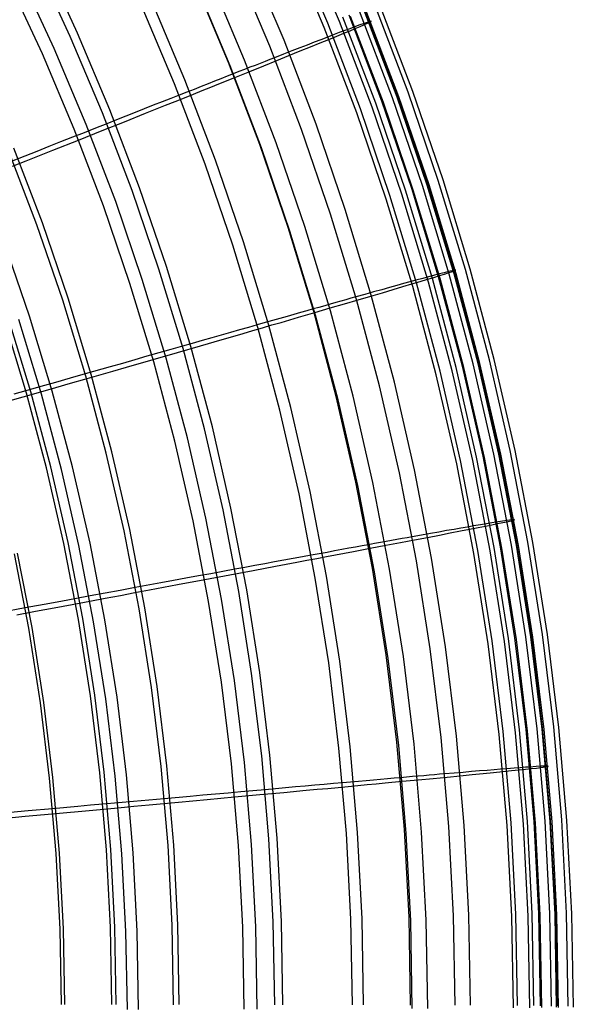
# Model space of a CAD drawing. Header units: millimetres. Extents: x 20498 to 21098, y 1199 to 1799.
# Tile 100 of 110: x 21036 to 21097, y 1499 to 1609. Entities that reach past the tile are written whole.
import ezdxf

# ---------------------------------------------------------------- set-up
doc = ezdxf.new("R2010")
doc.units = ezdxf.units.MM
doc.layers.add('Rico Pouf Ferm Living', color=7, linetype='Continuous', true_color=0x000000)

msp = doc.modelspace()

# ---------------------------------------------------------------- linework, layer by layer
at = {"layer": 'Rico Pouf Ferm Living'}
for p, q in [((21070.04, 1608.54, 120.74), (21066.09, 1617.92, 120.75)), ((21071.34, 1608.75, 268.53), (21067.36, 1618.18, 268.55)), ((21069.64, 1608.07, 268.15), (21065.69, 1617.44, 268.16)), ((21042.18, 1607.45, 67.84), (21038.27, 1615.87, 67.85)), ((21065.18, 1606.64, 93.45), (21061.29, 1615.86, 93.46)), ((21041.35, 1607.08, 69.58), (21037.46, 1615.48, 69.6)), ((21063.59, 1606, 94.23), (21059.72, 1615.16, 94.24)), ((21038.25, 1605.14, 344.44), (21034.42, 1613.42, 344.45)), ((21039.58, 1605.73, 345.69), (21035.73, 1614.05, 345.71)), ((21060.78, 1604.43, 311.22), (21056.96, 1613.49, 311.24)), ((21058.99, 1604.17, 84.23), (21055.19, 1613.18, 84.24)), ((21059.19, 1603.79, 310.46), (21055.39, 1612.8, 310.47)), ((21052.98, 1601.78, 76.13), (21049.27, 1610.57, 76.15)), ((21054.14, 1602.24, 74.65), (21050.41, 1611.08, 74.67)), ((21077.83, 1600.48, 141.08), (21074.14, 1610.14, 141.1)), ((21079, 1600.87, 160.49), (21075.3, 1610.57, 160.51)), ((21079.53, 1600.94, 220.26), (21075.83, 1610.66, 220.27)), ((21075.4, 1599.64, 120.37), (21071.74, 1609.22, 120.38)), ((21076.09, 1599.85, 141.26), (21072.42, 1609.45, 141.28)), ((21076.24, 1599.7, 245.72), (21072.58, 1609.3, 245.73)), ((21077.25, 1600.23, 160.59), (21073.57, 1609.87, 160.6)), ((21077.78, 1600.31, 220.19), (21074.1, 1609.96, 220.2)), ((21077.98, 1600.33, 245.94), (21074.3, 1609.99, 245.96)), ((21073.27, 1598.57, 268.13), (21069.64, 1608.07, 268.15)), ((21073.68, 1599.02, 120.72), (21070.04, 1608.54, 120.74)), ((21074.99, 1599.2, 268.52), (21071.34, 1608.75, 268.53)), ((21072.5, 1607.93, 136.09), (21071.96, 1607.73, 130.96)), ((21072.96, 1608.11, 141.28), (21072.5, 1607.93, 136.09)), ((21072.53, 1607.71, 251.39), (21073.12, 1607.95, 245.73)), ((21073.63, 1608.35, 150.92), (21072.96, 1608.11, 141.28)), ((21073.12, 1607.95, 245.73), (21073.66, 1608.18, 239.36)), ((21074.11, 1608.52, 160.6), (21073.63, 1608.35, 150.92)), ((21073.66, 1608.18, 239.36), (21074.08, 1608.36, 232.99)), ((21074.08, 1608.36, 232.99), (21074.64, 1608.61, 220.2)), ((21074.87, 1608.76, 189.93), (21074.11, 1608.52, 160.6)), ((21074.64, 1608.61, 220.2), (21074.9, 1608.74, 205.42)), ((21074.9, 1608.74, 205.42), (21074.87, 1608.76, 189.93)), ((21044.94, 1598.56, 69.57), (21041.35, 1607.08, 69.58)), ((21045.78, 1598.9, 67.82), (21042.18, 1607.45, 67.84)), ((21069.94, 1606.96, 116.92), (21069.26, 1606.7, 113.25)), ((21070.58, 1607.2, 120.73), (21069.94, 1606.96, 116.92)), ((21070.17, 1606.74, 268.15), (21071.06, 1607.11, 262.54)), ((21071.33, 1607.49, 125.85), (21070.58, 1607.2, 120.73)), ((21071.06, 1607.11, 262.54), (21071.85, 1607.43, 256.98)), ((21071.96, 1607.73, 130.96), (21071.33, 1607.49, 125.85)), ((21071.85, 1607.43, 256.98), (21072.53, 1607.71, 251.39)), ((21043.15, 1597.28, 345.68), (21039.58, 1605.73, 345.69)), ((21067.13, 1596.71, 94.21), (21063.59, 1606, 94.23)), ((21068.74, 1597.29, 93.43), (21065.18, 1606.64, 93.45)), ((21066.92, 1605.79, 103.12), (21066.04, 1605.45, 100.02)), ((21067.75, 1606.11, 106.36), (21066.92, 1605.79, 103.12)), ((21066.99, 1605.45, 284.6), (21068.14, 1605.92, 279.15)), ((21068.53, 1606.42, 109.73), (21067.75, 1606.11, 106.36)), ((21068.14, 1605.92, 279.15), (21069.21, 1606.35, 273.65)), ((21069.26, 1606.7, 113.25), (21068.53, 1606.42, 109.73)), ((21069.21, 1606.35, 273.65), (21070.17, 1606.74, 268.15)), ((21041.8, 1596.74, 344.43), (21038.25, 1605.14, 344.44)), ((21064.11, 1604.7, 94.23), (21063.59, 1604.5, 92.86)), ((21065.1, 1605.08, 97.06), (21064.11, 1604.7, 94.23)), ((21064.37, 1604.39, 295.31), (21065.73, 1604.94, 290)), ((21066.04, 1605.45, 100.02), (21065.1, 1605.08, 97.06)), ((21065.73, 1604.94, 290), (21066.99, 1605.45, 284.6)), ((21062.48, 1595.04, 84.21), (21058.99, 1604.17, 84.23)), ((21062.67, 1594.66, 310.44), (21059.19, 1603.79, 310.46)), ((21061.37, 1603.63, 87.74), (21060.77, 1603.39, 86.54)), ((21064.29, 1595.24, 311.21), (21060.78, 1604.43, 311.22)), ((21061.36, 1603.18, 305.56), (21062.92, 1603.8, 300.51)), ((21061.95, 1603.85, 88.97), (21061.37, 1603.63, 87.74)), ((21062.51, 1604.07, 90.24), (21061.95, 1603.85, 88.97)), ((21063.06, 1604.29, 91.53), (21062.51, 1604.07, 90.24)), ((21062.92, 1603.8, 300.51), (21064.37, 1604.39, 295.31)), ((21063.59, 1604.5, 92.86), (21063.06, 1604.29, 91.53)), ((21057.93, 1601.8, 315.17), (21059.7, 1602.51, 310.46)), ((21058.84, 1602.63, 83.12), (21058.15, 1602.36, 82.04)), ((21059.5, 1602.89, 84.23), (21058.84, 1602.63, 83.12)), ((21060.15, 1603.15, 85.37), (21059.5, 1602.89, 84.23)), ((21059.7, 1602.51, 310.46), (21061.36, 1603.18, 305.56)), ((21060.77, 1603.39, 86.54), (21060.15, 1603.15, 85.37)), ((21056.38, 1592.85, 76.12), (21052.98, 1601.78, 76.13)), ((21057.56, 1593.28, 74.64), (21054.14, 1602.24, 74.65)), ((21055.94, 1601.5, 78.97), (21055.15, 1601.18, 78)), ((21056.71, 1601.8, 79.96), (21055.94, 1601.5, 78.97)), ((21056.06, 1601.05, 319.71), (21057.01, 1601.43, 317.46)), ((21057.44, 1602.09, 80.99), (21056.71, 1601.8, 79.96)), ((21057.01, 1601.43, 317.46), (21057.93, 1601.8, 315.17)), ((21058.15, 1602.36, 82.04), (21057.44, 1602.09, 80.99)), ((21053.48, 1600.53, 76.13), (21052.55, 1600.16, 75.19)), ((21053.03, 1599.84, 326.24), (21054.07, 1600.25, 324.1)), ((21054.33, 1600.86, 77.05), (21053.48, 1600.53, 76.13)), ((21054.07, 1600.25, 324.1), (21055.08, 1600.66, 321.92)), ((21055.15, 1601.18, 78), (21054.33, 1600.86, 77.05)), ((21055.08, 1600.66, 321.92), (21056.06, 1601.05, 319.71)), ((21080.59, 1590.47, 160.57), (21077.25, 1600.23, 160.59)), ((21081.13, 1590.53, 220.17), (21077.78, 1600.31, 220.19)), ((21081.18, 1590.7, 141.06), (21077.83, 1600.48, 141.08)), ((21081.33, 1590.54, 245.92), (21077.98, 1600.33, 245.94)), ((21082.36, 1591.04, 160.47), (21079, 1600.87, 160.49)), ((21082.9, 1591.1, 220.24), (21079.53, 1600.94, 220.26)), ((21050.61, 1599.4, 73.42), (21049.61, 1599, 72.58)), ((21051.59, 1599.78, 74.29), (21050.61, 1599.4, 73.42)), ((21050.87, 1598.97, 330.44), (21051.97, 1599.41, 328.36)), ((21052.55, 1600.16, 75.19), (21051.59, 1599.78, 74.29)), ((21051.97, 1599.41, 328.36), (21053.03, 1599.84, 326.24)), ((21078.3, 1589.52, 268.5), (21074.99, 1599.2, 268.52)), ((21078.72, 1589.95, 120.35), (21075.4, 1599.64, 120.37)), ((21079.41, 1590.13, 141.25), (21076.09, 1599.85, 141.26)), ((21079.57, 1589.97, 245.7), (21076.24, 1599.7, 245.72)), ((21048.24, 1589.92, 69.56), (21044.94, 1598.56, 69.57)), ((21049.09, 1590.23, 67.81), (21045.78, 1598.9, 67.82)), ((21047.55, 1598.19, 71.01), (21046.5, 1597.77, 70.28)), ((21047.39, 1597.58, 336.55), (21049.74, 1598.52, 332.5)), ((21048.59, 1598.6, 71.78), (21047.55, 1598.19, 71.01)), ((21049.61, 1599, 72.58), (21048.59, 1598.6, 71.78)), ((21049.74, 1598.52, 332.5), (21050.87, 1598.97, 330.44)), ((21076.56, 1588.95, 268.12), (21073.27, 1598.57, 268.13)), ((21076.97, 1589.38, 120.71), (21073.68, 1599.02, 120.72)), ((21046.42, 1588.7, 345.67), (21043.15, 1597.28, 345.68)), ((21045.43, 1597.35, 69.57), (21044.17, 1596.86, 68.78)), ((21044.9, 1596.59, 340.52), (21047.39, 1597.58, 336.55)), ((21046.5, 1597.77, 70.28), (21045.43, 1597.35, 69.57)), ((21071.98, 1587.82, 93.42), (21068.74, 1597.29, 93.43)), ((21041.6, 1595.84, 67.31), (21040.29, 1595.32, 66.62)), ((21042.9, 1596.35, 68.03), (21041.6, 1595.84, 67.31)), ((21045.05, 1588.21, 344.41), (21041.8, 1596.74, 344.43)), ((21042.28, 1595.54, 344.43), (21044.9, 1596.59, 340.52)), ((21044.17, 1596.86, 68.78), (21042.9, 1596.35, 68.03)), ((21070.36, 1587.3, 94.2), (21067.13, 1596.71, 94.21)), ((21038.96, 1594.8, 65.96), (21037.63, 1594.27, 65.32)), ((21040.29, 1595.32, 66.62), (21038.96, 1594.8, 65.96)), ((21039.41, 1594.4, 348.43), (21042.28, 1595.54, 344.43)), ((21065.64, 1585.8, 84.2), (21062.48, 1595.04, 84.21)), ((21067.48, 1585.93, 311.19), (21064.29, 1595.24, 311.21)), ((21037.65, 1586.1, 64.13), (21034.49, 1594.38, 64.14)), ((21037.63, 1594.27, 65.32), (21034.95, 1593.22, 64.14)), ((21038.25, 1586.32, 62.25), (21035.08, 1594.62, 62.26)), ((21036.45, 1593.22, 352.27), (21037.94, 1593.81, 350.37)), ((21037.94, 1593.81, 350.37), (21039.41, 1594.4, 348.43)), ((21065.84, 1585.41, 310.43), (21062.67, 1594.66, 310.44)), ((21034.93, 1592.61, 354.13), (21036.45, 1593.22, 352.27)), ((21059.48, 1583.82, 76.1), (21056.38, 1592.85, 76.12)), ((21060.66, 1584.21, 74.62), (21057.56, 1593.28, 74.64)), ((21083.59, 1580.6, 160.55), (21080.59, 1590.47, 160.57)), ((21084.14, 1580.64, 220.15), (21081.13, 1590.53, 220.17)), ((21084.18, 1580.81, 141.05), (21081.18, 1590.7, 141.06)), ((21084.34, 1580.65, 245.91), (21081.33, 1590.54, 245.92)), ((21085.38, 1581.11, 160.46), (21082.36, 1591.04, 160.47)), ((21085.93, 1581.15, 220.23), (21082.9, 1591.1, 220.24)), ((21051.24, 1581.17, 69.54), (21048.24, 1589.92, 69.56)), ((21052.1, 1581.45, 67.79), (21049.09, 1590.23, 67.81)), ((21079.94, 1579.64, 120.69), (21076.97, 1589.38, 120.71)), ((21081.27, 1579.73, 268.48), (21078.3, 1589.52, 268.5)), ((21081.7, 1580.14, 120.33), (21078.72, 1589.95, 120.35)), ((21082.4, 1580.3, 141.23), (21079.41, 1590.13, 141.25)), ((21082.56, 1580.14, 245.69), (21079.57, 1589.97, 245.7)), ((21048.01, 1579.58, 344.4), (21045.05, 1588.21, 344.41)), ((21049.39, 1580.02, 345.65), (21046.42, 1588.7, 345.67)), ((21079.52, 1579.23, 268.1), (21076.56, 1588.95, 268.12)), ((21073.25, 1577.78, 94.18), (21070.36, 1587.3, 94.2)), ((21074.89, 1578.25, 93.4), (21071.98, 1587.82, 93.42)), ((21040.52, 1577.72, 64.11), (21037.65, 1586.1, 64.13)), ((21041.12, 1577.92, 62.23), (21038.25, 1586.32, 62.25)), ((21068.49, 1576.44, 84.18), (21065.64, 1585.8, 84.2)), ((21068.68, 1576.05, 310.41), (21065.84, 1585.41, 310.43)), ((21070.34, 1576.52, 311.18), (21067.48, 1585.93, 311.19)), ((21036.83, 1575.94, 360.97), (21034, 1584.18, 360.98)), ((21062.25, 1574.68, 76.09), (21059.48, 1583.82, 76.1)), ((21063.45, 1575.03, 74.61), (21060.66, 1584.21, 74.62)), ((21053.93, 1572.32, 69.53), (21051.24, 1581.17, 69.54)), ((21054.8, 1572.57, 67.78), (21052.1, 1581.45, 67.79)), ((21082.32, 1580.6, 141.23), (21081.84, 1580.47, 136.05)), ((21083.01, 1580.77, 150.87), (21082.32, 1580.6, 141.23)), ((21082.48, 1580.44, 245.69), (21083.04, 1580.61, 239.32)), ((21083.51, 1580.9, 160.55), (21083.01, 1580.77, 150.87)), ((21083.04, 1580.61, 239.32), (21083.48, 1580.75, 232.95)), ((21083.48, 1580.75, 232.95), (21084.05, 1580.94, 220.15)), ((21084.29, 1581.06, 189.88), (21083.51, 1580.9, 160.55)), ((21086.25, 1570.63, 160.54), (21083.59, 1580.6, 160.55)), ((21084.05, 1580.94, 220.15), (21084.32, 1581.04, 205.37)), ((21086.8, 1570.65, 220.14), (21084.14, 1580.64, 220.15)), ((21086.85, 1570.82, 141.03), (21084.18, 1580.81, 141.05)), ((21084.32, 1581.04, 205.37), (21084.29, 1581.06, 189.88)), ((21087, 1570.65, 245.89), (21084.34, 1580.65, 245.91)), ((21088.05, 1571.08, 160.44), (21085.38, 1581.11, 160.46)), ((21088.6, 1571.1, 220.21), (21085.93, 1581.15, 220.23)), ((21050.66, 1570.85, 344.38), (21048.01, 1579.58, 344.4)), ((21052.06, 1571.25, 345.64), (21049.39, 1580.02, 345.65)), ((21078.49, 1579.56, 113.21), (21077.74, 1579.35, 109.69)), ((21078.43, 1579.22, 273.61), (21079.43, 1579.52, 268.1)), ((21079.2, 1579.75, 116.88), (21078.49, 1579.56, 113.21)), ((21079.85, 1579.93, 120.69), (21079.2, 1579.75, 116.88)), ((21079.43, 1579.52, 268.1), (21080.35, 1579.79, 262.5)), ((21080.63, 1580.14, 125.81), (21079.85, 1579.93, 120.69)), ((21082.56, 1569.79, 120.67), (21079.94, 1579.64, 120.69)), ((21080.35, 1579.79, 262.5), (21081.16, 1580.04, 256.93)), ((21081.29, 1580.32, 130.92), (21080.63, 1580.14, 125.81)), ((21081.16, 1580.04, 256.93), (21081.87, 1580.25, 251.35)), ((21083.91, 1569.84, 268.47), (21081.27, 1579.73, 268.48)), ((21081.84, 1580.47, 136.05), (21081.29, 1580.32, 130.92)), ((21084.34, 1570.23, 120.32), (21081.7, 1580.14, 120.33)), ((21081.87, 1580.25, 251.35), (21082.48, 1580.44, 245.69)), ((21085.05, 1570.37, 141.21), (21082.4, 1580.3, 141.23)), ((21085.21, 1570.21, 245.67), (21082.56, 1580.14, 245.69)), ((21074.19, 1578.36, 97.01), (21073.17, 1578.07, 94.18)), ((21075.16, 1578.63, 99.97), (21074.19, 1578.36, 97.01)), ((21074.84, 1578.16, 289.96), (21076.14, 1578.54, 284.56)), ((21076.07, 1578.88, 103.07), (21075.16, 1578.63, 99.97)), ((21076.93, 1579.12, 106.31), (21076.07, 1578.88, 103.07)), ((21076.14, 1578.54, 284.56), (21077.33, 1578.9, 279.1)), ((21077.74, 1579.35, 109.69), (21076.93, 1579.12, 106.31)), ((21077.33, 1578.9, 279.1), (21078.43, 1579.22, 273.61)), ((21082.13, 1569.4, 268.08), (21079.52, 1579.23, 268.1)), ((21043.09, 1569.24, 64.1), (21040.52, 1577.72, 64.11)), ((21043.7, 1569.42, 62.22), (21041.12, 1577.92, 62.23)), ((21070.33, 1577.27, 87.69), (21069.71, 1577.09, 86.49)), ((21070.32, 1576.84, 305.52), (21071.93, 1577.31, 300.46)), ((21070.93, 1577.44, 88.93), (21070.33, 1577.27, 87.69)), ((21071.52, 1577.6, 90.19), (21070.93, 1577.44, 88.93)), ((21072.08, 1577.76, 91.49), (21071.52, 1577.6, 90.19)), ((21071.93, 1577.31, 300.46), (21073.43, 1577.75, 295.27)), ((21072.63, 1577.92, 92.82), (21072.08, 1577.76, 91.49)), ((21073.17, 1578.07, 94.18), (21072.63, 1577.92, 92.82)), ((21075.81, 1568.17, 94.17), (21073.25, 1577.78, 94.18)), ((21073.43, 1577.75, 295.27), (21074.84, 1578.16, 289.96)), ((21077.47, 1568.58, 93.38), (21074.89, 1578.25, 93.4)), ((21066.27, 1576.12, 80.94), (21065.51, 1575.91, 79.92)), ((21067.01, 1576.33, 81.99), (21066.27, 1576.12, 80.94)), ((21066.78, 1575.81, 315.12), (21068.6, 1576.34, 310.41)), ((21067.72, 1576.53, 83.07), (21067.01, 1576.33, 81.99)), ((21068.41, 1576.73, 84.18), (21067.72, 1576.53, 83.07)), ((21069.07, 1576.91, 85.32), (21068.41, 1576.73, 84.18)), ((21071, 1567, 84.17), (21068.49, 1576.44, 84.18)), ((21068.6, 1576.34, 310.41), (21070.32, 1576.84, 305.52)), ((21069.71, 1577.09, 86.49), (21069.07, 1576.91, 85.32)), ((21072.87, 1567.02, 311.16), (21070.34, 1576.52, 311.18)), ((21036.49, 1567.37, 61.74), (21033.98, 1575.61, 61.75)), ((21036.96, 1567.5, 59.81), (21034.44, 1575.77, 59.82)), ((21038.15, 1567.25, 359.48), (21035.62, 1575.55, 359.5)), ((21039.36, 1567.6, 360.95), (21036.83, 1575.94, 360.97)), ((21063.06, 1575.21, 77.01), (21062.17, 1574.96, 76.09)), ((21063.9, 1575.45, 77.95), (21063.06, 1575.21, 77.01)), ((21065.92, 1565.76, 74.59), (21063.45, 1575.03, 74.61)), ((21063.83, 1574.95, 321.88), (21064.84, 1575.24, 319.66)), ((21064.72, 1575.68, 78.92), (21063.9, 1575.45, 77.95)), ((21065.51, 1575.91, 79.92), (21064.72, 1575.68, 78.92)), ((21064.84, 1575.24, 319.66), (21065.82, 1575.53, 317.41)), ((21065.82, 1575.53, 317.41), (21066.78, 1575.81, 315.12)), ((21071.2, 1566.61, 310.4), (21068.68, 1576.05, 310.41)), ((21059.21, 1574.12, 73.37), (21058.18, 1573.82, 72.54)), ((21060.22, 1574.4, 74.24), (21059.21, 1574.12, 73.37)), ((21059.47, 1573.68, 330.4), (21060.61, 1574.01, 328.31)), ((21061.21, 1574.68, 75.15), (21060.22, 1574.4, 74.24)), ((21060.61, 1574.01, 328.31), (21061.71, 1574.33, 326.2)), ((21062.17, 1574.96, 76.09), (21061.21, 1574.68, 75.15)), ((21061.71, 1574.33, 326.2), (21062.78, 1574.64, 324.06)), ((21064.71, 1565.46, 76.07), (21062.25, 1574.68, 76.09)), ((21062.78, 1574.64, 324.06), (21063.83, 1574.95, 321.88)), ((21054.96, 1572.9, 70.23), (21053.85, 1572.59, 69.53)), ((21056.05, 1573.22, 70.97), (21054.96, 1572.9, 70.23)), ((21055.87, 1572.64, 336.51), (21058.3, 1573.35, 332.46)), ((21057.12, 1573.52, 71.74), (21056.05, 1573.22, 70.97)), ((21058.18, 1573.82, 72.54), (21057.12, 1573.52, 71.74)), ((21058.3, 1573.35, 332.46), (21059.47, 1573.68, 330.4)), ((21051.23, 1571.84, 67.99), (21049.89, 1571.46, 67.27)), ((21050.59, 1571.11, 344.38), (21053.3, 1571.9, 340.48)), ((21052.55, 1572.22, 68.74), (21051.23, 1571.84, 67.99)), ((21053.85, 1572.59, 69.53), (21052.55, 1572.22, 68.74)), ((21053.3, 1571.9, 340.48), (21055.87, 1572.64, 336.51)), ((21056.31, 1563.38, 69.51), (21053.93, 1572.32, 69.53)), ((21057.19, 1563.61, 67.76), (21054.8, 1572.57, 67.78)), ((21047.17, 1570.68, 65.92), (21045.79, 1570.29, 65.28)), ((21048.54, 1571.07, 66.58), (21047.17, 1570.68, 65.92)), ((21047.62, 1570.26, 348.39), (21050.59, 1571.11, 344.38)), ((21049.89, 1571.46, 67.27), (21048.54, 1571.07, 66.58)), ((21053.01, 1562.03, 344.37), (21050.66, 1570.85, 344.38)), ((21054.42, 1562.38, 345.62), (21052.06, 1571.25, 345.64)), ((21088.56, 1560.57, 160.52), (21086.25, 1570.63, 160.54)), ((21089.11, 1560.58, 220.12), (21086.8, 1570.65, 220.14)), ((21089.16, 1560.74, 141.01), (21086.85, 1570.82, 141.03)), ((21089.32, 1560.57, 245.87), (21087, 1570.65, 245.89)), ((21090.38, 1560.96, 160.42), (21088.05, 1571.08, 160.44)), ((21090.93, 1560.96, 220.19), (21088.6, 1571.1, 220.21)), ((21045.79, 1570.29, 65.28), (21043.02, 1569.5, 64.1)), ((21044.56, 1569.37, 352.23), (21046.1, 1569.82, 350.33)), ((21046.1, 1569.82, 350.33), (21047.62, 1570.26, 348.39)), ((21084.84, 1559.86, 120.65), (21082.56, 1569.79, 120.67)), ((21086.2, 1559.87, 268.45), (21083.91, 1569.84, 268.47)), ((21086.63, 1560.24, 120.3), (21084.34, 1570.23, 120.32)), ((21087.35, 1560.36, 141.2), (21085.05, 1570.37, 141.21)), ((21087.51, 1560.19, 245.65), (21085.21, 1570.21, 245.67)), ((21039.72, 1568.56, 62.83), (21038.09, 1568.09, 62.27)), ((21041.36, 1569.03, 63.44), (21039.72, 1568.56, 62.83)), ((21039.75, 1567.99, 357.72), (21041.39, 1568.46, 355.92)), ((21043.02, 1569.5, 64.1), (21041.36, 1569.03, 63.44)), ((21041.39, 1568.46, 355.92), (21042.99, 1568.92, 354.09)), ((21042.99, 1568.92, 354.09), (21044.56, 1569.37, 352.23)), ((21045.37, 1560.68, 64.08), (21043.09, 1569.24, 64.1)), ((21045.99, 1560.84, 62.21), (21043.7, 1569.42, 62.22)), ((21079.71, 1558.83, 93.37), (21077.47, 1568.58, 93.38)), ((21084.41, 1559.49, 268.07), (21082.13, 1569.4, 268.08)), ((21036.42, 1567.61, 61.74), (21035.07, 1567.23, 61.34)), ((21036.13, 1566.94, 361.45), (21038.07, 1567.5, 359.48)), ((21038.09, 1568.09, 62.27), (21036.42, 1567.61, 61.74)), ((21038.71, 1559.04, 61.72), (21036.49, 1567.37, 61.74)), ((21039.18, 1559.16, 59.79), (21036.96, 1567.5, 59.81)), ((21038.07, 1567.5, 359.48), (21039.75, 1567.99, 357.72)), ((21041.61, 1559.17, 360.94), (21039.36, 1567.6, 360.95)), ((21078.03, 1558.48, 94.15), (21075.81, 1568.17, 94.17)), ((21034.16, 1566.38, 363.35), (21036.13, 1566.94, 361.45)), ((21040.38, 1558.87, 359.47), (21038.15, 1567.25, 359.48)), ((21073.19, 1557.47, 84.15), (21071, 1567, 84.17)), ((21073.39, 1557.08, 310.38), (21071.2, 1566.61, 310.4)), ((21075.07, 1557.43, 311.14), (21072.87, 1567.02, 311.16)), ((21066.85, 1556.15, 76.06), (21064.71, 1565.46, 76.07)), ((21068.07, 1556.41, 74.57), (21065.92, 1565.76, 74.59)), ((21058.38, 1554.37, 69.49), (21056.31, 1563.38, 69.51)), ((21059.26, 1554.56, 67.75), (21057.19, 1563.61, 67.76)), ((21055.05, 1553.14, 344.35), (21053.01, 1562.03, 344.37)), ((21056.47, 1553.44, 345.61), (21054.42, 1562.38, 345.62)), ((21047.98, 1552.19, 62.19), (21045.99, 1560.84, 62.21)), ((21092.35, 1550.77, 160.41), (21090.38, 1560.96, 160.42)), ((21092.9, 1550.75, 220.17), (21090.93, 1560.96, 220.19)), ((21047.35, 1552.05, 64.07), (21045.37, 1560.68, 64.08)), ((21086.77, 1549.86, 120.64), (21084.84, 1559.86, 120.65)), ((21088.14, 1549.82, 268.43), (21086.2, 1559.87, 268.45)), ((21088.58, 1550.18, 120.28), (21086.63, 1560.24, 120.3)), ((21089.3, 1550.27, 141.18), (21087.35, 1560.36, 141.2)), ((21089.46, 1550.1, 245.63), (21087.51, 1560.19, 245.65)), ((21090.52, 1550.44, 160.5), (21088.56, 1560.57, 160.52)), ((21091.07, 1550.43, 220.1), (21089.11, 1560.58, 220.12)), ((21091.12, 1550.59, 141), (21089.16, 1560.74, 141.01)), ((21091.28, 1550.42, 245.85), (21089.32, 1560.57, 245.87)), ((21040.64, 1550.64, 61.71), (21038.71, 1559.04, 61.72)), ((21041.11, 1550.74, 59.78), (21039.18, 1559.16, 59.79)), ((21042.32, 1550.42, 359.45), (21040.38, 1558.87, 359.47)), ((21043.56, 1550.68, 360.92), (21041.61, 1559.17, 360.94)), ((21081.61, 1549.01, 93.35), (21079.71, 1558.83, 93.37)), ((21086.34, 1549.51, 268.05), (21084.41, 1559.49, 268.07)), ((21079.92, 1548.71, 94.13), (21078.03, 1558.48, 94.15)), ((21069.89, 1546.99, 74.56), (21068.07, 1556.41, 74.57)), ((21075.04, 1547.88, 84.13), (21073.19, 1557.47, 84.15)), ((21075.24, 1547.48, 310.36), (21073.39, 1557.08, 310.38)), ((21076.94, 1547.78, 311.13), (21075.07, 1557.43, 311.14)), ((21068.66, 1546.77, 76.04), (21066.85, 1556.15, 76.06)), ((21060.13, 1545.29, 69.48), (21058.38, 1554.37, 69.49)), ((21061.02, 1545.45, 67.73), (21059.26, 1554.56, 67.75)), ((21056.78, 1544.18, 344.34), (21055.05, 1553.14, 344.35)), ((21058.22, 1544.43, 345.59), (21056.47, 1553.44, 345.61)), ((21089.51, 1553.12, 150.82), (21088.8, 1553.01, 141.18)), ((21090.02, 1553.2, 160.51), (21089.51, 1553.12, 150.82)), ((21089.99, 1553.05, 232.9), (21090.58, 1553.19, 220.11)), ((21090.82, 1553.29, 189.84), (21090.02, 1553.2, 160.51)), ((21090.58, 1553.19, 220.11), (21090.85, 1553.27, 205.32)), ((21090.85, 1553.27, 205.32), (21090.82, 1553.29, 189.84)), ((21049.04, 1543.35, 64.05), (21047.35, 1552.05, 64.07)), ((21049.66, 1543.47, 62.18), (21047.98, 1552.19, 62.19)), ((21083.29, 1552.06, 106.26), (21082.41, 1551.9, 103.03)), ((21084.12, 1552.2, 109.64), (21083.29, 1552.06, 106.26)), ((21083.7, 1551.8, 279.05), (21084.83, 1552.02, 273.56)), ((21084.89, 1552.34, 113.16), (21084.12, 1552.2, 109.64)), ((21084.83, 1552.02, 273.56), (21085.85, 1552.22, 268.05)), ((21085.61, 1552.46, 116.83), (21084.89, 1552.34, 113.16)), ((21086.28, 1552.58, 120.64), (21085.61, 1552.46, 116.83)), ((21085.85, 1552.22, 268.05), (21086.79, 1552.41, 262.45)), ((21087.07, 1552.72, 125.76), (21086.28, 1552.58, 120.64)), ((21086.79, 1552.41, 262.45), (21087.62, 1552.57, 256.89)), ((21087.75, 1552.83, 130.87), (21087.07, 1552.72, 125.76)), ((21087.62, 1552.57, 256.89), (21088.34, 1552.71, 251.3)), ((21088.32, 1552.93, 136), (21087.75, 1552.83, 130.87)), ((21088.8, 1553.01, 141.18), (21088.32, 1552.93, 136)), ((21088.34, 1552.71, 251.3), (21088.96, 1552.84, 245.64)), ((21088.96, 1552.84, 245.64), (21089.54, 1552.96, 239.27)), ((21089.54, 1552.96, 239.27), (21089.99, 1553.05, 232.9)), ((21077.16, 1550.95, 88.88), (21076.54, 1550.84, 87.65)), ((21077.76, 1551.06, 90.15), (21077.16, 1550.95, 88.88)), ((21078.33, 1551.17, 91.44), (21077.76, 1551.06, 90.15)), ((21078.17, 1550.74, 300.42), (21079.71, 1551.04, 295.22)), ((21078.9, 1551.27, 92.77), (21078.33, 1551.17, 91.44)), ((21079.44, 1551.37, 94.14), (21078.9, 1551.27, 92.77)), ((21080.49, 1551.56, 96.96), (21079.44, 1551.37, 94.14)), ((21079.71, 1551.04, 295.22), (21081.15, 1551.31, 289.91)), ((21081.48, 1551.73, 99.93), (21080.49, 1551.56, 96.96)), ((21081.15, 1551.31, 289.91), (21082.48, 1551.57, 284.51)), ((21082.41, 1551.9, 103.03), (21081.48, 1551.73, 99.93)), ((21082.48, 1551.57, 284.51), (21083.7, 1551.8, 279.05)), ((21042.27, 1542.17, 61.69), (21040.64, 1550.64, 61.71)), ((21042.75, 1542.26, 59.76), (21041.11, 1550.74, 59.78)), ((21043.96, 1541.91, 359.44), (21042.32, 1550.42, 359.45)), ((21045.21, 1542.12, 360.91), (21043.56, 1550.68, 360.92)), ((21071.62, 1549.94, 79.87), (21070.81, 1549.8, 78.88)), ((21072.39, 1550.09, 80.9), (21071.62, 1549.94, 79.87)), ((21073.15, 1550.22, 81.95), (21072.39, 1550.09, 80.9)), ((21072.9, 1549.74, 315.08), (21074.77, 1550.09, 310.37)), ((21073.87, 1550.36, 83.03), (21073.15, 1550.22, 81.95)), ((21074.57, 1550.48, 84.14), (21073.87, 1550.36, 83.03)), ((21075.25, 1550.61, 85.28), (21074.57, 1550.48, 84.14)), ((21074.77, 1550.09, 310.37), (21076.53, 1550.43, 305.47)), ((21075.91, 1550.73, 86.45), (21075.25, 1550.61, 85.28)), ((21076.54, 1550.84, 87.65), (21075.91, 1550.73, 86.45)), ((21076.53, 1550.43, 305.47), (21078.17, 1550.74, 300.42)), ((21088.36, 1539.8, 120.62), (21086.77, 1549.86, 120.64)), ((21089.73, 1539.72, 268.41), (21088.14, 1549.82, 268.43)), ((21090.17, 1540.05, 120.26), (21088.58, 1550.18, 120.28)), ((21090.89, 1540.12, 141.16), (21089.3, 1550.27, 141.18)), ((21091.06, 1539.94, 245.62), (21089.46, 1550.1, 245.63)), ((21092.12, 1540.25, 160.48), (21090.52, 1550.44, 160.5)), ((21092.68, 1540.22, 220.08), (21091.07, 1550.43, 220.1)), ((21092.73, 1540.37, 140.98), (21091.12, 1550.59, 141)), ((21092.89, 1540.2, 245.84), (21091.28, 1550.42, 245.85)), ((21093.96, 1540.51, 160.39), (21092.35, 1550.77, 160.41)), ((21094.52, 1540.48, 220.15), (21092.9, 1550.75, 220.17)), ((21036.73, 1541.2, 60.26), (21035.13, 1549.47, 60.28)), ((21037.1, 1541.27, 58.3), (21035.5, 1549.56, 58.32)), ((21065.17, 1548.76, 73.33), (21064.11, 1548.57, 72.5)), ((21066.21, 1548.95, 74.2), (21065.17, 1548.76, 73.33)), ((21067.22, 1549.14, 75.1), (21066.21, 1548.95, 74.2)), ((21066.59, 1548.54, 328.27), (21067.72, 1548.76, 326.16)), ((21068.2, 1549.32, 76.04), (21067.22, 1549.14, 75.1)), ((21067.72, 1548.76, 326.16), (21068.82, 1548.96, 324.01)), ((21069.1, 1549.49, 76.96), (21068.2, 1549.32, 76.04)), ((21068.82, 1548.96, 324.01), (21069.89, 1549.17, 321.83)), ((21069.97, 1549.64, 77.91), (21069.1, 1549.49, 76.96)), ((21069.89, 1549.17, 321.83), (21070.92, 1549.36, 319.62)), ((21070.81, 1549.8, 78.88), (21069.97, 1549.64, 77.91)), ((21070.92, 1549.36, 319.62), (21071.93, 1549.55, 317.37)), ((21071.93, 1549.55, 317.37), (21072.9, 1549.74, 315.08)), ((21081.47, 1538.89, 94.11), (21079.92, 1548.71, 94.13)), ((21083.16, 1539.13, 93.33), (21081.61, 1549.01, 93.35)), ((21087.92, 1539.46, 268.03), (21086.34, 1549.51, 268.05)), ((21059.69, 1547.76, 69.48), (21058.36, 1547.51, 68.7)), ((21059.12, 1547.14, 340.43), (21061.75, 1547.63, 336.46)), ((21060.82, 1547.97, 70.19), (21059.69, 1547.76, 69.48)), ((21061.94, 1548.17, 70.93), (21060.82, 1547.97, 70.19)), ((21061.75, 1547.63, 336.46), (21064.24, 1548.1, 332.41)), ((21063.03, 1548.37, 71.7), (21061.94, 1548.17, 70.93)), ((21064.11, 1548.57, 72.5), (21063.03, 1548.37, 71.7)), ((21064.24, 1548.1, 332.41), (21065.43, 1548.33, 330.36)), ((21065.43, 1548.33, 330.36), (21066.59, 1548.54, 328.27)), ((21076.56, 1538.22, 84.12), (21075.04, 1547.88, 84.13)), ((21078.47, 1538.06, 311.11), (21076.94, 1547.78, 311.13)), ((21054.25, 1546.76, 66.54), (21052.85, 1546.5, 65.88)), ((21053.31, 1546.05, 348.34), (21056.35, 1546.62, 344.34)), ((21055.64, 1547.01, 67.23), (21054.25, 1546.76, 66.54)), ((21057.01, 1547.26, 67.95), (21055.64, 1547.01, 67.23)), ((21056.35, 1546.62, 344.34), (21059.12, 1547.14, 340.43)), ((21058.36, 1547.51, 68.7), (21057.01, 1547.26, 67.95)), ((21070.15, 1537.34, 76.02), (21068.66, 1546.77, 76.04)), ((21071.38, 1537.51, 74.54), (21069.89, 1546.99, 74.56)), ((21076.76, 1537.83, 310.35), (21075.24, 1547.48, 310.36)), ((21048.61, 1545.72, 64.06), (21046.91, 1545.4, 63.4)), ((21048.57, 1545.16, 354.05), (21050.18, 1545.46, 352.18)), ((21051.44, 1546.24, 65.24), (21048.61, 1545.72, 64.06)), ((21050.18, 1545.46, 352.18), (21051.76, 1545.76, 350.28)), ((21052.85, 1546.5, 65.88), (21051.44, 1546.24, 65.24)), ((21051.76, 1545.76, 350.28), (21053.31, 1546.05, 348.34)), ((21062.47, 1536.28, 67.72), (21061.02, 1545.45, 67.73)), ((21041.86, 1544.47, 61.7), (21040.48, 1544.22, 61.3)), ((21043.56, 1544.79, 62.23), (21041.86, 1544.47, 61.7)), ((21043.55, 1544.22, 359.44), (21045.26, 1544.54, 357.68)), ((21045.24, 1545.1, 62.79), (21043.56, 1544.79, 62.23)), ((21046.91, 1545.4, 63.4), (21045.24, 1545.1, 62.79)), ((21045.26, 1544.54, 357.68), (21046.94, 1544.85, 355.88)), ((21046.94, 1544.85, 355.88), (21048.57, 1545.16, 354.05)), ((21059.64, 1535.37, 345.57), (21058.22, 1544.43, 345.59)), ((21061.57, 1536.15, 69.46), (21060.13, 1545.29, 69.48)), ((21036.33, 1543.45, 60.27), (21033.64, 1542.96, 59.7)), ((21039.1, 1543.96, 60.93), (21036.33, 1543.45, 60.27)), ((21037.5, 1543.09, 365.16), (21039.55, 1543.47, 363.31)), ((21040.48, 1544.22, 61.3), (21039.1, 1543.96, 60.93)), ((21039.55, 1543.47, 363.31), (21041.56, 1543.85, 361.41)), ((21041.56, 1543.85, 361.41), (21043.55, 1544.22, 359.44)), ((21050.41, 1534.6, 64.04), (21049.04, 1543.35, 64.05)), ((21051.04, 1534.69, 62.16), (21049.66, 1543.47, 62.18)), ((21058.2, 1535.17, 344.32), (21056.78, 1544.18, 344.34)), ((21035.42, 1542.7, 366.95), (21037.5, 1543.09, 365.16)), ((21043.61, 1533.66, 61.68), (21042.27, 1542.17, 61.69)), ((21044.09, 1533.73, 59.75), (21042.75, 1542.26, 59.76)), ((21038.04, 1532.88, 60.25), (21036.73, 1541.2, 60.26)), ((21038.41, 1532.94, 58.29), (21037.1, 1541.27, 58.3)), ((21045.31, 1533.34, 359.42), (21043.96, 1541.91, 359.44)), ((21046.57, 1533.51, 360.89), (21045.21, 1542.12, 360.91)), ((21091.41, 1529.88, 120.25), (21090.17, 1540.05, 120.26)), ((21092.14, 1529.92, 141.14), (21090.89, 1540.12, 141.16)), ((21092.3, 1529.74, 245.6), (21091.06, 1539.94, 245.62)), ((21093.37, 1530.01, 160.46), (21092.12, 1540.25, 160.48)), ((21093.93, 1529.96, 220.06), (21092.68, 1540.22, 220.08)), ((21093.98, 1530.11, 140.96), (21092.73, 1540.37, 140.98)), ((21094.14, 1529.93, 245.82), (21092.89, 1540.2, 245.84)), ((21095.22, 1530.2, 160.37), (21093.96, 1540.51, 160.39)), ((21095.78, 1530.15, 220.14), (21094.52, 1540.48, 220.15)), ((21082.67, 1529.02, 94.1), (21081.47, 1538.89, 94.11)), ((21084.38, 1529.19, 93.31), (21083.16, 1539.13, 93.33)), ((21089.15, 1529.37, 268.01), (21087.92, 1539.46, 268.03)), ((21089.59, 1529.69, 120.6), (21088.36, 1539.8, 120.62)), ((21090.97, 1529.56, 268.4), (21089.73, 1539.72, 268.41)), ((21077.75, 1528.52, 84.1), (21076.56, 1538.22, 84.12)), ((21077.95, 1528.12, 310.33), (21076.76, 1537.83, 310.35)), ((21079.66, 1528.3, 311.09), (21078.47, 1538.06, 311.11)), ((21071.3, 1527.86, 76.01), (21070.15, 1537.34, 76.02)), ((21072.54, 1527.99, 74.52), (21071.38, 1537.51, 74.54)), ((21062.69, 1526.97, 69.45), (21061.57, 1536.15, 69.46)), ((21063.59, 1527.07, 67.7), (21062.47, 1536.28, 67.72)), ((21051.49, 1525.81, 64.02), (21050.41, 1534.6, 64.04)), ((21052.12, 1525.88, 62.14), (21051.04, 1534.69, 62.16)), ((21059.31, 1526.11, 344.31), (21058.2, 1535.17, 344.32)), ((21060.76, 1526.26, 345.56), (21059.64, 1535.37, 345.57)), ((21044.66, 1525.1, 61.66), (21043.61, 1533.66, 61.68)), ((21045.14, 1525.16, 59.73), (21044.09, 1533.73, 59.75)), ((21047.62, 1524.86, 360.88), (21046.57, 1533.51, 360.89)), ((21039.06, 1524.52, 60.23), (21038.04, 1532.88, 60.25)), ((21039.43, 1524.56, 58.27), (21038.41, 1532.94, 58.29)), ((21046.36, 1524.73, 359.41), (21045.31, 1533.34, 359.42)), ((21094.88, 1519.81, 140.94), (21093.98, 1530.11, 140.96)), ((21096.12, 1519.86, 160.35), (21095.22, 1530.2, 160.37)), ((21096.68, 1519.79, 220.12), (21095.78, 1530.15, 220.14)), ((21083.54, 1519.11, 94.08), (21082.67, 1529.02, 94.1)), ((21085.24, 1519.23, 93.3), (21084.38, 1529.19, 93.31)), ((21090.03, 1519.24, 267.99), (21089.15, 1529.37, 268.01)), ((21090.47, 1519.54, 120.58), (21089.59, 1529.69, 120.6)), ((21091.86, 1519.37, 268.38), (21090.97, 1529.56, 268.4)), ((21092.3, 1519.67, 120.23), (21091.41, 1529.88, 120.25)), ((21093.03, 1519.68, 141.12), (21092.14, 1529.92, 141.14)), ((21093.19, 1519.5, 245.58), (21092.3, 1529.74, 245.6)), ((21094.27, 1519.73, 160.45), (21093.37, 1530.01, 160.46)), ((21094.83, 1519.66, 220.05), (21093.93, 1529.96, 220.06)), ((21095.04, 1519.63, 245.8), (21094.14, 1529.93, 245.82)), ((21073.38, 1518.44, 74.51), (21072.54, 1527.99, 74.52)), ((21078.6, 1518.78, 84.08), (21077.75, 1528.52, 84.1)), ((21078.79, 1518.38, 310.31), (21077.95, 1528.12, 310.33)), ((21080.51, 1518.5, 311.07), (21079.66, 1528.3, 311.09)), ((21063.49, 1517.76, 69.43), (21062.69, 1526.97, 69.45)), ((21064.4, 1517.82, 67.68), (21063.59, 1527.07, 67.7)), ((21072.13, 1518.35, 75.99), (21071.3, 1527.86, 76.01)), ((21052.26, 1516.99, 64.01), (21051.49, 1525.81, 64.02)), ((21052.89, 1517.03, 62.13), (21052.12, 1525.88, 62.14)), ((21060.1, 1517.02, 344.29), (21059.31, 1526.11, 344.31)), ((21061.55, 1517.12, 345.54), (21060.76, 1526.26, 345.56)), ((21092.06, 1525.71, 135.95), (21091.48, 1525.67, 130.82)), ((21092.55, 1525.74, 141.13), (21092.06, 1525.71, 135.95)), ((21093.26, 1525.79, 150.77), (21092.55, 1525.74, 141.13)), ((21093.78, 1525.82, 160.46), (21093.26, 1525.79, 150.77)), ((21093.75, 1525.68, 232.85), (21094.34, 1525.76, 220.06)), ((21094.59, 1525.84, 189.79), (21093.78, 1525.82, 160.46)), ((21094.34, 1525.76, 220.06), (21094.62, 1525.81, 205.27)), ((21094.62, 1525.81, 205.27), (21094.59, 1525.84, 189.79)), ((21045.4, 1516.51, 61.65), (21044.66, 1525.1, 61.66)), ((21045.89, 1516.55, 59.72), (21045.14, 1525.16, 59.73)), ((21047.12, 1516.09, 359.39), (21046.36, 1524.73, 359.41)), ((21048.38, 1516.18, 360.86), (21047.62, 1524.86, 360.88)), ((21078.82, 1524.61, 85.23), (21078.14, 1524.55, 84.09)), ((21079.49, 1524.67, 86.4), (21078.82, 1524.61, 85.23)), ((21080.13, 1524.72, 87.6), (21079.49, 1524.67, 86.4)), ((21080.75, 1524.78, 88.83), (21080.13, 1524.72, 87.6)), ((21081.36, 1524.83, 90.1), (21080.75, 1524.78, 88.83)), ((21081.94, 1524.88, 91.4), (21081.36, 1524.83, 90.1)), ((21081.78, 1524.48, 300.37), (21083.34, 1524.63, 295.17)), ((21082.51, 1524.93, 92.73), (21081.94, 1524.88, 91.4)), ((21083.07, 1524.98, 94.09), (21082.51, 1524.93, 92.73)), ((21084.13, 1525.07, 96.92), (21083.07, 1524.98, 94.09)), ((21083.34, 1524.63, 295.17), (21084.79, 1524.77, 289.86)), ((21085.13, 1525.15, 99.88), (21084.13, 1525.07, 96.92)), ((21084.79, 1524.77, 289.86), (21086.14, 1524.9, 284.47)), ((21086.08, 1525.23, 102.98), (21085.13, 1525.15, 99.88)), ((21086.97, 1525.31, 106.22), (21086.08, 1525.23, 102.98)), ((21086.14, 1524.9, 284.47), (21087.38, 1525.03, 279.01)), ((21087.8, 1525.37, 109.59), (21086.97, 1525.31, 106.22)), ((21087.38, 1525.03, 279.01), (21088.52, 1525.14, 273.51)), ((21088.58, 1525.44, 113.11), (21087.8, 1525.37, 109.59)), ((21088.52, 1525.14, 273.51), (21089.56, 1525.24, 268.01)), ((21089.31, 1525.5, 116.78), (21088.58, 1525.44, 113.11)), ((21089.99, 1525.55, 120.59), (21089.31, 1525.5, 116.78)), ((21089.56, 1525.24, 268.01), (21090.51, 1525.34, 262.4)), ((21090.8, 1525.61, 125.71), (21089.99, 1525.55, 120.59)), ((21090.51, 1525.34, 262.4), (21091.35, 1525.42, 256.84)), ((21091.48, 1525.67, 130.82), (21090.8, 1525.61, 125.71)), ((21091.35, 1525.42, 256.84), (21092.08, 1525.5, 251.25)), ((21092.08, 1525.5, 251.25), (21092.71, 1525.57, 245.59)), ((21092.71, 1525.57, 245.59), (21093.29, 1525.63, 239.22)), ((21093.29, 1525.63, 239.22), (21093.75, 1525.68, 232.85)), ((21039.79, 1516.13, 60.22), (21039.06, 1524.52, 60.23)), ((21040.16, 1516.16, 58.26), (21039.43, 1524.56, 58.27)), ((21066.45, 1523.52, 71.65), (21065.34, 1523.42, 70.89)), ((21067.54, 1523.61, 72.45), (21066.45, 1523.52, 71.65)), ((21068.61, 1523.71, 73.29), (21067.54, 1523.61, 72.45)), ((21069.66, 1523.8, 74.15), (21068.61, 1523.71, 73.29)), ((21070.68, 1523.89, 75.06), (21069.66, 1523.8, 74.15)), ((21071.68, 1523.98, 76), (21070.68, 1523.89, 75.06)), ((21071.19, 1523.48, 326.11), (21072.31, 1523.58, 323.97)), ((21072.59, 1524.06, 76.92), (21071.68, 1523.98, 76)), ((21072.31, 1523.58, 323.97), (21073.39, 1523.68, 321.79)), ((21073.47, 1524.14, 77.86), (21072.59, 1524.06, 76.92)), ((21073.39, 1523.68, 321.79), (21074.43, 1523.78, 319.57)), ((21074.32, 1524.21, 78.83), (21073.47, 1524.14, 77.86)), ((21075.14, 1524.29, 79.83), (21074.32, 1524.21, 78.83)), ((21074.43, 1523.78, 319.57), (21075.45, 1523.88, 317.32)), ((21075.93, 1524.36, 80.85), (21075.14, 1524.29, 79.83)), ((21075.45, 1523.88, 317.32), (21076.44, 1523.97, 315.03)), ((21076.69, 1524.42, 81.9), (21075.93, 1524.36, 80.85)), ((21076.44, 1523.97, 315.03), (21078.33, 1524.15, 310.32)), ((21077.43, 1524.49, 82.98), (21076.69, 1524.42, 81.9)), ((21078.14, 1524.55, 84.09), (21077.43, 1524.49, 82.98)), ((21078.33, 1524.15, 310.32), (21080.11, 1524.32, 305.43)), ((21080.11, 1524.32, 305.43), (21081.78, 1524.48, 300.37)), ((21054.71, 1522.47, 65.2), (21051.84, 1522.21, 64.02)), ((21056.14, 1522.6, 65.83), (21054.71, 1522.47, 65.2)), ((21057.55, 1522.72, 66.49), (21056.14, 1522.6, 65.83)), ((21056.6, 1522.12, 348.3), (21059.67, 1522.41, 344.3)), ((21058.96, 1522.85, 67.18), (21057.55, 1522.72, 66.49)), ((21060.35, 1522.97, 67.9), (21058.96, 1522.85, 67.18)), ((21059.67, 1522.41, 344.3), (21062.48, 1522.67, 340.39)), ((21061.71, 1523.1, 68.66), (21060.35, 1522.97, 67.9)), ((21063.06, 1523.22, 69.44), (21061.71, 1523.1, 68.66)), ((21062.48, 1522.67, 340.39), (21065.14, 1522.91, 336.42)), ((21064.21, 1523.32, 70.15), (21063.06, 1523.22, 69.44)), ((21065.34, 1523.42, 70.89), (21064.21, 1523.32, 70.15)), ((21065.14, 1522.91, 336.42), (21067.66, 1523.15, 332.37)), ((21067.66, 1523.15, 332.37), (21068.87, 1523.26, 330.31)), ((21068.87, 1523.26, 330.31), (21070.05, 1523.37, 328.23)), ((21070.05, 1523.37, 328.23), (21071.19, 1523.48, 326.11)), ((21042.21, 1521.35, 60.89), (21039.4, 1521.1, 60.23)), ((21043.61, 1521.48, 61.26), (21042.21, 1521.35, 60.89)), ((21045, 1521.6, 61.66), (21043.61, 1521.48, 61.26)), ((21046.73, 1521.76, 62.19), (21045, 1521.6, 61.66)), ((21046.71, 1521.21, 359.4), (21048.44, 1521.37, 357.64)), ((21048.42, 1521.91, 62.75), (21046.73, 1521.76, 62.19)), ((21050.12, 1522.06, 63.36), (21048.42, 1521.91, 62.75)), ((21048.44, 1521.37, 357.64), (21050.14, 1521.53, 355.84)), ((21051.84, 1522.21, 64.02), (21050.12, 1522.06, 63.36)), ((21050.14, 1521.53, 355.84), (21051.8, 1521.68, 354.01)), ((21051.8, 1521.68, 354.01), (21053.43, 1521.83, 352.14)), ((21053.43, 1521.83, 352.14), (21055.03, 1521.98, 350.24)), ((21055.03, 1521.98, 350.24), (21056.6, 1522.12, 348.3)), ((21036.68, 1520.85, 59.66), (21033.92, 1520.6, 59.16)), ((21034.17, 1520.06, 370.34), (21036.34, 1520.26, 368.65)), ((21036.34, 1520.26, 368.65), (21038.48, 1520.45, 366.91)), ((21039.4, 1521.1, 60.23), (21036.68, 1520.85, 59.66)), ((21038.48, 1520.45, 366.91), (21040.58, 1520.65, 365.12)), ((21040.58, 1520.65, 365.12), (21042.66, 1520.84, 363.27)), ((21042.66, 1520.84, 363.27), (21044.7, 1521.02, 361.37)), ((21044.7, 1521.02, 361.37), (21046.71, 1521.21, 359.4)), ((21085.76, 1509.24, 93.28), (21085.24, 1519.23, 93.3)), ((21090.56, 1509.09, 267.98), (21090.03, 1519.24, 267.99)), ((21091, 1509.37, 120.57), (21090.47, 1519.54, 120.58)), ((21092.39, 1509.15, 268.36), (21091.86, 1519.37, 268.38)), ((21092.83, 1509.43, 120.21), (21092.3, 1519.67, 120.23)), ((21093.57, 1509.42, 141.11), (21093.03, 1519.68, 141.12)), ((21093.73, 1509.24, 245.56), (21093.19, 1519.5, 245.58)), ((21094.8, 1509.43, 160.43), (21094.27, 1519.73, 160.45)), ((21095.37, 1509.34, 220.03), (21094.83, 1519.66, 220.05)), ((21095.42, 1509.49, 140.92), (21094.88, 1519.81, 140.94)), ((21095.58, 1509.3, 245.78), (21095.04, 1519.63, 245.8)), ((21096.66, 1509.49, 160.33), (21096.12, 1519.86, 160.35)), ((21097.23, 1509.41, 220.1), (21096.68, 1519.79, 220.12)), ((21072.63, 1508.81, 75.97), (21072.13, 1518.35, 75.99)), ((21073.87, 1508.86, 74.49), (21073.38, 1518.44, 74.51)), ((21079.11, 1509.02, 84.07), (21078.6, 1518.78, 84.08)), ((21079.3, 1508.62, 310.29), (21078.79, 1518.38, 310.31)), ((21081.02, 1508.68, 311.06), (21080.51, 1518.5, 311.07)), ((21084.05, 1509.17, 94.06), (21083.54, 1519.11, 94.08)), ((21052.72, 1508.14, 63.99), (21052.26, 1516.99, 64.01)), ((21053.35, 1508.17, 62.11), (21052.89, 1517.03, 62.13)), ((21060.58, 1507.91, 344.27), (21060.1, 1517.02, 344.29)), ((21062.03, 1507.96, 345.52), (21061.55, 1517.12, 345.54)), ((21063.98, 1508.52, 69.41), (21063.49, 1517.76, 69.43)), ((21064.88, 1508.56, 67.67), (21064.4, 1517.82, 67.68)), ((21040.23, 1507.71, 60.2), (21039.79, 1516.13, 60.22)), ((21040.6, 1507.73, 58.24), (21040.16, 1516.16, 58.26)), ((21045.85, 1507.91, 61.63), (21045.4, 1516.51, 61.65)), ((21046.34, 1507.93, 59.7), (21045.89, 1516.55, 59.72)), ((21047.57, 1507.43, 359.38), (21047.12, 1516.09, 359.39)), ((21048.83, 1507.47, 360.85), (21048.38, 1516.18, 360.86)), ((21091.18, 1499.18, 120.55), (21091, 1509.37, 120.57)), ((21093.01, 1499.18, 120.19), (21092.83, 1509.43, 120.21)), ((21093.74, 1499.15, 141.09), (21093.57, 1509.42, 141.11)), ((21094.98, 1499.11, 160.41), (21094.8, 1509.43, 160.43)), ((21095.55, 1499.01, 220.01), (21095.37, 1509.34, 220.03)), ((21095.6, 1499.15, 140.9), (21095.42, 1509.49, 140.92)), ((21095.76, 1498.96, 245.76), (21095.58, 1509.3, 245.78)), ((21096.84, 1499.11, 160.31), (21096.66, 1509.49, 160.33)), ((21097.41, 1499.01, 220.08), (21097.23, 1509.41, 220.1)), ((21053.51, 1499.29, 62.1), (21053.35, 1508.17, 62.11)), ((21064.14, 1499.27, 69.4), (21063.98, 1508.52, 69.41)), ((21065.04, 1499.28, 67.65), (21064.88, 1508.56, 67.67)), ((21072.79, 1499.26, 75.95), (21072.63, 1508.81, 75.97)), ((21074.04, 1499.26, 74.47), (21073.87, 1508.86, 74.49)), ((21079.28, 1499.25, 84.05), (21079.11, 1509.02, 84.07)), ((21079.47, 1498.85, 310.27), (21079.3, 1508.62, 310.29)), ((21081.19, 1498.85, 311.04), (21081.02, 1508.68, 311.06)), ((21084.23, 1499.23, 94.04), (21084.05, 1509.17, 94.06)), ((21085.94, 1499.23, 93.26), (21085.76, 1509.24, 93.28)), ((21090.74, 1498.92, 267.96), (21090.56, 1509.09, 267.98)), ((21092.57, 1498.92, 268.34), (21092.39, 1509.15, 268.36)), ((21093.91, 1498.96, 245.54), (21093.73, 1509.24, 245.56)), ((21040.38, 1499.29, 60.19), (21040.23, 1507.71, 60.2)), ((21040.75, 1499.29, 58.23), (21040.6, 1507.73, 58.24)), ((21046, 1499.29, 61.62), (21045.85, 1507.91, 61.63)), ((21046.49, 1499.29, 59.69), (21046.34, 1507.93, 59.7)), ((21047.72, 1498.76, 359.36), (21047.57, 1507.43, 359.38)), ((21048.98, 1498.76, 360.83), (21048.83, 1507.47, 360.85)), ((21052.87, 1499.28, 63.98), (21052.72, 1508.14, 63.99)), ((21060.73, 1498.79, 344.26), (21060.58, 1507.91, 344.27)), ((21062.19, 1498.79, 345.51), (21062.03, 1507.96, 345.52))]:
    msp.add_line(p, q, dxfattribs=at)

doc.saveas('drawing.dxf')
